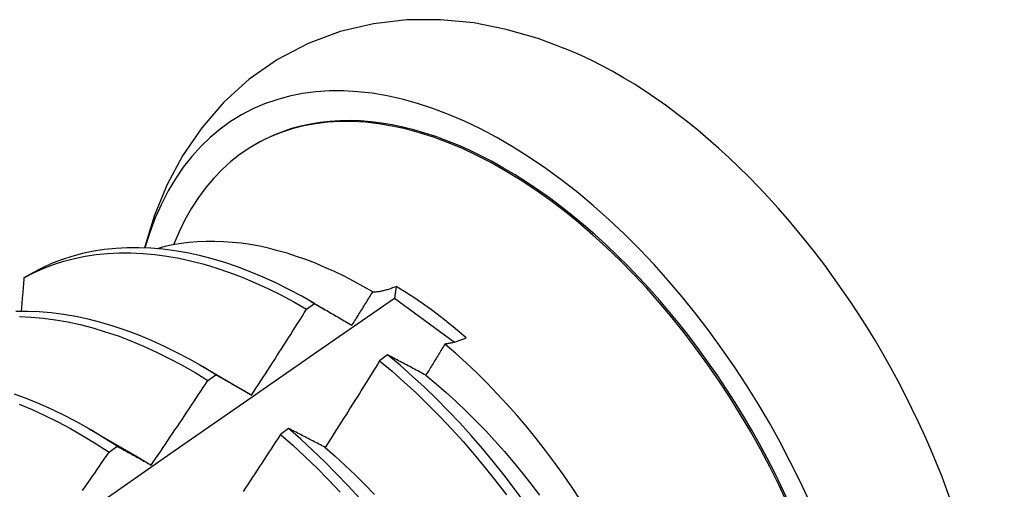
# Model space of a CAD drawing. Header units: inches. Extents: x 20 to 233, y 20 to 138.
# Tile 107 of 109: x 208.251 to 208.56, y 101.479 to 101.626. Entities that reach past the tile are written whole.
import ezdxf

# ---------------------------------------------------------------- set-up
doc = ezdxf.new("R2010")
doc.units = ezdxf.units.IN
doc.header["$MEASUREMENT"] = 0
doc.layers.add('Visible Edges(ANSI)', color=7, linetype='Continuous', lineweight=25)

msp = doc.modelspace()

# ---------------------------------------------------------------- linework, layer by layer
at = {"layer": 'Visible Edges(ANSI)'}
for p, q in [((208.32458, 101.58704), (208.32505, 101.58731)), ((208.25454, 101.5467), (208.25196, 101.54521)), ((208.36884, 101.54253), (208.36837, 101.53881)), ((208.34073, 101.53533), (208.34324, 101.53713)), ((208.34198, 101.53786), (208.34658, 101.5352)), ((208.36837, 101.53881), (208.38719, 101.52499)), ((208.36621, 101.52099), (208.36369, 101.51913)), ((208.30718, 101.51783), (208.32313, 101.5086)), ((208.30972, 101.51297), (208.31223, 101.51478)), ((208.32314, 101.50857), (208.32347, 101.50838)), ((208.27238, 101.49779), (208.28833, 101.48856)), ((208.33507, 101.49789), (208.33255, 101.49602)), ((208.2787, 101.49048), (208.28121, 101.49231))]:
    msp.add_line(p, q, dxfattribs=at)
at = {"layer": 'Visible Edges(ANSI)', "flags": 128}
for points in [[(208.42337, 101.61662), (208.41354, 101.62033), (208.40349, 101.62323), (208.39324, 101.62524), (208.38281, 101.62627), (208.37226, 101.62622), (208.36171, 101.625), (208.3513, 101.62254), (208.3412, 101.61878), (208.33162, 101.61376), (208.32275, 101.60758), (208.31477, 101.60037), (208.30779, 101.59231), (208.3018, 101.58355), (208.29684, 101.57428), (208.29285, 101.56461), (208.28977, 101.55462)], [(208.36151, 101.54077), (208.35851, 101.54251), (208.35551, 101.54415), (208.35251, 101.5457), (208.34951, 101.54715), (208.34651, 101.5485), (208.34352, 101.54976), (208.34054, 101.55091), (208.33758, 101.55195), (208.33464, 101.5529), (208.33171, 101.55373), (208.32881, 101.55447), (208.32593, 101.5551), (208.32307, 101.55562), (208.32024, 101.55604), (208.31743, 101.55635), (208.31466, 101.55656), (208.31191, 101.55666), (208.3092, 101.55665), (208.30652, 101.55653), (208.30389, 101.55631), (208.30129, 101.55598), (208.29875, 101.55555), (208.29625, 101.55501), (208.2938, 101.55436)], [(208.25196, 101.54521), (208.25495, 101.54676), (208.25803, 101.54814), (208.26121, 101.54936), (208.26446, 101.5504), (208.2678, 101.55127), (208.27121, 101.55198), (208.27469, 101.5525), (208.27824, 101.55286), (208.28185, 101.55304), (208.28553, 101.55304), (208.28926, 101.55288), (208.29304, 101.55254), (208.29686, 101.55202), (208.30073, 101.55134), (208.30464, 101.55048), (208.30858, 101.54945), (208.31255, 101.54826), (208.31654, 101.5469), (208.32055, 101.54537), (208.32458, 101.54368), (208.32861, 101.54183), (208.33265, 101.53982), (208.33669, 101.53765), (208.34073, 101.53533)], [(208.34324, 101.53713), (208.3392, 101.53944), (208.33516, 101.54159), (208.33112, 101.54359), (208.32708, 101.54543), (208.32306, 101.54711), (208.31905, 101.54862), (208.31506, 101.54997), (208.31109, 101.55116), (208.30715, 101.55217), (208.30325, 101.55301), (208.29938, 101.55369), (208.29556, 101.55419), (208.29178, 101.55452), (208.28806, 101.55467), (208.28439, 101.55465), (208.28078, 101.55446), (208.27723, 101.55409), (208.27376, 101.55355), (208.27035, 101.55283), (208.26702, 101.55195), (208.26377, 101.55089), (208.26061, 101.54966), (208.25753, 101.54827), (208.25454, 101.5467)], [(208.25196, 101.54521), (208.25192, 101.54477), (208.25188, 101.54433), (208.25185, 101.54389), (208.25181, 101.54345), (208.25177, 101.54301), (208.25173, 101.54257), (208.2517, 101.54213), (208.25166, 101.54169), (208.25162, 101.54125), (208.25158, 101.54081), (208.25155, 101.54037), (208.25151, 101.53993), (208.25147, 101.53949), (208.25143, 101.53905), (208.2514, 101.53861), (208.25136, 101.53817), (208.25132, 101.53773), (208.25128, 101.53729), (208.25124, 101.53684), (208.25121, 101.5364), (208.25117, 101.53596), (208.25113, 101.53552), (208.25109, 101.53508), (208.25105, 101.53464)], [(208.35499, 101.53029), (208.35526, 101.53072), (208.35554, 101.53116), (208.35581, 101.5316), (208.35608, 101.53203), (208.35636, 101.53247), (208.35663, 101.5329), (208.3569, 101.53334), (208.35717, 101.53378), (208.35744, 101.53421), (208.35772, 101.53465), (208.35799, 101.53509), (208.35826, 101.53552), (208.35853, 101.53596), (208.3588, 101.5364), (208.35907, 101.53683), (208.35934, 101.53727), (208.35962, 101.53771), (208.35989, 101.53814), (208.36016, 101.53858), (208.36043, 101.53902), (208.3607, 101.53946), (208.36097, 101.53989), (208.36124, 101.54033), (208.36151, 101.54077)], [(208.36151, 101.54077), (208.36179, 101.54078), (208.36207, 101.5408), (208.36235, 101.54082), (208.36264, 101.54084), (208.36293, 101.54088), (208.36322, 101.54091), (208.36351, 101.54096), (208.36381, 101.54101), (208.36411, 101.54106), (208.36441, 101.54112), (208.36471, 101.54119), (208.36502, 101.54126), (208.36532, 101.54133), (208.36563, 101.54141), (208.36595, 101.5415), (208.36626, 101.54159), (208.36658, 101.54169), (208.36689, 101.54179), (208.36721, 101.5419), (208.36753, 101.54202), (208.36786, 101.54214), (208.36818, 101.54226), (208.36851, 101.54239), (208.36884, 101.54253)], [(208.22997, 101.44231), (208.25305, 101.45854), (208.27612, 101.47471), (208.29919, 101.49083), (208.32225, 101.50688), (208.34531, 101.52288), (208.36837, 101.53881)], [(208.34324, 101.53713), (208.34372, 101.53685), (208.3442, 101.53658), (208.34468, 101.5363), (208.34516, 101.53602), (208.34565, 101.53574), (208.34613, 101.53546), (208.34662, 101.53518), (208.3471, 101.5349), (208.34759, 101.53462), (208.34808, 101.53433), (208.34857, 101.53405), (208.34906, 101.53377), (208.34955, 101.53348), (208.35004, 101.53319), (208.35053, 101.53291), (208.35102, 101.53262), (208.35152, 101.53233), (208.35201, 101.53204), (208.35251, 101.53175), (208.353, 101.53146), (208.3535, 101.53117), (208.35399, 101.53088), (208.35449, 101.53058), (208.35499, 101.53029)], [(208.31223, 101.51478), (208.3082, 101.51723), (208.30416, 101.51953), (208.30012, 101.52168), (208.29608, 101.52367), (208.29204, 101.5255), (208.28802, 101.52716), (208.28401, 101.52867), (208.28002, 101.53001), (208.27606, 101.53118), (208.27212, 101.53219), (208.26822, 101.53302), (208.26436, 101.53368), (208.26054, 101.53417), (208.25676, 101.53449), (208.25304, 101.53463), (208.24937, 101.5346)], [(208.32347, 101.5084), (208.32419, 101.50952), (208.32492, 101.51063), (208.32565, 101.51175), (208.32638, 101.51287), (208.3271, 101.51399), (208.32783, 101.5151), (208.32855, 101.51622), (208.32928, 101.51734), (208.33, 101.51846), (208.33072, 101.51958), (208.33144, 101.5207), (208.33216, 101.52183), (208.33288, 101.52295), (208.3336, 101.52407), (208.33431, 101.52519), (208.33503, 101.52632), (208.33575, 101.52744), (208.33646, 101.52857), (208.33718, 101.52969), (208.33789, 101.53082), (208.3386, 101.53195), (208.33931, 101.53307), (208.34002, 101.5342), (208.34073, 101.53533)], [(208.25051, 101.53301), (208.25424, 101.53285), (208.25801, 101.53252), (208.26184, 101.53202), (208.2657, 101.53134), (208.26961, 101.5305), (208.27354, 101.52948), (208.27751, 101.52829), (208.2815, 101.52694), (208.28551, 101.52542), (208.28954, 101.52374), (208.29357, 101.5219), (208.29761, 101.5199), (208.30166, 101.51774), (208.30569, 101.51543), (208.30972, 101.51297)], [(208.3842, 101.52442), (208.38396, 101.52401), (208.38371, 101.52361), (208.38346, 101.5232), (208.38321, 101.52279), (208.38296, 101.52238), (208.38271, 101.52197), (208.38246, 101.52156), (208.38221, 101.52115), (208.38196, 101.52074), (208.38171, 101.52033), (208.38146, 101.51992), (208.38121, 101.51951), (208.38096, 101.5191), (208.38071, 101.51869), (208.38046, 101.51829), (208.38021, 101.51788), (208.37996, 101.51747), (208.37971, 101.51706), (208.37946, 101.51665), (208.37921, 101.51624), (208.37896, 101.51583), (208.37871, 101.51543), (208.37846, 101.51502), (208.37821, 101.51461)], [(208.3909, 101.52633), (208.39061, 101.5262), (208.39031, 101.52607), (208.39001, 101.52595), (208.38972, 101.52583), (208.38943, 101.52572), (208.38914, 101.52561), (208.38885, 101.52551), (208.38856, 101.52541), (208.38827, 101.52531), (208.38799, 101.52522), (208.38771, 101.52514), (208.38743, 101.52505), (208.38715, 101.52498), (208.38687, 101.5249), (208.3866, 101.52484), (208.38632, 101.52477), (208.38605, 101.52471), (208.38578, 101.52466), (208.38551, 101.52461), (208.38525, 101.52456), (208.38498, 101.52452), (208.38472, 101.52448), (208.38446, 101.52445), (208.3842, 101.52442)], [(208.4268, 101.47539), (208.42416, 101.47938), (208.42144, 101.48332), (208.41864, 101.48719), (208.41579, 101.49099), (208.41287, 101.49471), (208.40989, 101.49836), (208.40686, 101.50193), (208.40376, 101.50542), (208.40062, 101.50882), (208.39743, 101.51213), (208.39418, 101.51535), (208.3909, 101.51847), (208.38757, 101.5215), (208.3842, 101.52442)], [(208.36369, 101.51913), (208.36299, 101.51799), (208.36228, 101.51685), (208.36158, 101.51571), (208.36087, 101.51458), (208.36016, 101.51344), (208.35946, 101.51231), (208.35875, 101.51117), (208.35804, 101.51004), (208.35732, 101.5089), (208.35661, 101.50777), (208.3559, 101.50664), (208.35519, 101.5055), (208.35447, 101.50437), (208.35376, 101.50324), (208.35304, 101.50211), (208.35232, 101.50098), (208.35161, 101.49985), (208.35089, 101.49872), (208.35017, 101.49759), (208.34945, 101.49647), (208.34873, 101.49534), (208.34801, 101.49421), (208.34728, 101.49309), (208.34656, 101.49196)], [(208.36369, 101.51913), (208.36758, 101.51586), (208.37143, 101.51246), (208.37523, 101.50895), (208.37898, 101.50532), (208.38268, 101.50157), (208.38632, 101.49772), (208.3899, 101.49377), (208.39341, 101.48972), (208.39685, 101.48557), (208.40022, 101.48134), (208.40351, 101.47703)], [(208.37821, 101.51461), (208.3777, 101.51488), (208.37719, 101.51516), (208.37668, 101.51543), (208.37617, 101.5157), (208.37567, 101.51597), (208.37516, 101.51624), (208.37466, 101.51651), (208.37415, 101.51678), (208.37365, 101.51705), (208.37315, 101.51732), (208.37265, 101.51758), (208.37215, 101.51785), (208.37165, 101.51811), (208.37115, 101.51838), (208.37065, 101.51864), (208.37015, 101.51891), (208.36966, 101.51917), (208.36916, 101.51943), (208.36867, 101.51969), (208.36818, 101.51995), (208.36768, 101.52021), (208.36719, 101.52047), (208.3667, 101.52073), (208.36621, 101.52099)], [(208.40929, 101.47459), (208.40607, 101.47898), (208.40278, 101.48328), (208.3994, 101.48751), (208.39596, 101.49165), (208.39244, 101.49569), (208.38885, 101.49964), (208.38521, 101.50348), (208.38151, 101.50722), (208.37775, 101.51084), (208.37395, 101.51434), (208.3701, 101.51773), (208.36621, 101.52099)], [(208.29193, 101.48641), (208.29268, 101.48751), (208.29343, 101.48861), (208.29418, 101.48971), (208.29493, 101.49081), (208.29568, 101.49191), (208.29643, 101.49301), (208.29717, 101.49412), (208.29792, 101.49522), (208.29866, 101.49633), (208.2994, 101.49743), (208.30015, 101.49854), (208.30089, 101.49965), (208.30163, 101.50075), (208.30237, 101.50186), (208.30311, 101.50297), (208.30385, 101.50408), (208.30458, 101.50519), (208.30532, 101.5063), (208.30606, 101.50741), (208.30679, 101.50852), (208.30753, 101.50963), (208.30826, 101.51074), (208.30899, 101.51186), (208.30972, 101.51297)], [(208.31223, 101.51478), (208.31269, 101.51453), (208.31315, 101.51427), (208.31361, 101.51401), (208.31407, 101.51375), (208.31453, 101.51349), (208.315, 101.51323), (208.31546, 101.51297), (208.31592, 101.51271), (208.31639, 101.51244), (208.31686, 101.51218), (208.31732, 101.51192), (208.31779, 101.51165), (208.31826, 101.51138), (208.31873, 101.51112), (208.3192, 101.51085), (208.31967, 101.51058), (208.32014, 101.51031), (208.32061, 101.51004), (208.32109, 101.50977), (208.32156, 101.5095), (208.32204, 101.50923), (208.32251, 101.50895), (208.32299, 101.50868), (208.32347, 101.5084)], [(208.37821, 101.51459), (208.38142, 101.51194), (208.38459, 101.50918), (208.38774, 101.50633), (208.39084, 101.50338), (208.3939, 101.50034), (208.39692, 101.49722), (208.39989, 101.49401), (208.40281, 101.49073), (208.40568, 101.48737), (208.40849, 101.48395), (208.41124, 101.48046), (208.41393, 101.47691)], [(208.28121, 101.49231), (208.27719, 101.49489), (208.27316, 101.49733), (208.26912, 101.49962), (208.26508, 101.50176), (208.26104, 101.50374), (208.25701, 101.50556), (208.25298, 101.50722), (208.24897, 101.50872)], [(208.25048, 101.50548), (208.2545, 101.50381), (208.25854, 101.50198), (208.26258, 101.49998), (208.26662, 101.49784), (208.27066, 101.49553), (208.27469, 101.49308), (208.2787, 101.49048)], [(208.34656, 101.49196), (208.34607, 101.49222), (208.34558, 101.49247), (208.3451, 101.49273), (208.34461, 101.49298), (208.34413, 101.49323), (208.34364, 101.49348), (208.34316, 101.49373), (208.34268, 101.49398), (208.3422, 101.49423), (208.34171, 101.49448), (208.34123, 101.49473), (208.34075, 101.49498), (208.34028, 101.49522), (208.3398, 101.49547), (208.33932, 101.49571), (208.33885, 101.49596), (208.33837, 101.4962), (208.3379, 101.49644), (208.33742, 101.49669), (208.33695, 101.49693), (208.33648, 101.49717), (208.33601, 101.49741), (208.33554, 101.49765), (208.33507, 101.49789)], [(208.35743, 101.47589), (208.35384, 101.47983), (208.35019, 101.48367), (208.34649, 101.48739), (208.34273, 101.49101), (208.33892, 101.49451), (208.33507, 101.49789)], [(208.33255, 101.49602), (208.33183, 101.49489), (208.3311, 101.49377), (208.33037, 101.49265), (208.32964, 101.49153), (208.32891, 101.49041), (208.32818, 101.48929), (208.32745, 101.48817), (208.32671, 101.48705), (208.32598, 101.48593), (208.32525, 101.48481), (208.32451, 101.48369), (208.32378, 101.48258), (208.32304, 101.48146), (208.3223, 101.48034), (208.32156, 101.47923), (208.32083, 101.47811)], [(208.33255, 101.49602), (208.3364, 101.49263), (208.3402, 101.48912), (208.34396, 101.4855), (208.34766, 101.48176), (208.3513, 101.47791)], [(208.27037, 101.47844), (208.27113, 101.47953), (208.27189, 101.48062), (208.27265, 101.48171), (208.27341, 101.48281), (208.27417, 101.4839), (208.27493, 101.485), (208.27568, 101.48609), (208.27644, 101.48719), (208.27719, 101.48829), (208.27795, 101.48938), (208.2787, 101.49048)], [(208.28121, 101.49231), (208.28165, 101.49207), (208.28209, 101.49183), (208.28252, 101.49159), (208.28296, 101.49135), (208.28341, 101.49111), (208.28385, 101.49087), (208.28429, 101.49063), (208.28473, 101.49039), (208.28518, 101.49015), (208.28562, 101.4899), (208.28607, 101.48966), (208.28652, 101.48941), (208.28696, 101.48917), (208.28741, 101.48892), (208.28786, 101.48867), (208.28831, 101.48842), (208.28876, 101.48818), (208.28921, 101.48792), (208.28966, 101.48767), (208.29011, 101.48742), (208.29057, 101.48717), (208.29102, 101.48692), (208.29148, 101.48666), (208.29193, 101.48641)], [(208.34654, 101.49193), (208.34972, 101.48917), (208.35286, 101.48631), (208.35597, 101.48337), (208.35904, 101.48033), (208.36206, 101.47721)], [(208.28832, 101.48853), (208.28847, 101.48844), (208.28862, 101.48836), (208.28877, 101.48827), (208.28892, 101.48818), (208.28907, 101.48809), (208.28922, 101.488), (208.28937, 101.48792), (208.28952, 101.48783), (208.28967, 101.48774), (208.28982, 101.48765), (208.28997, 101.48756), (208.29012, 101.48747), (208.29027, 101.48738), (208.29042, 101.48729), (208.29057, 101.4872), (208.29072, 101.48711), (208.29087, 101.48702), (208.29102, 101.48692), (208.29117, 101.48683), (208.29132, 101.48674), (208.29147, 101.48665), (208.29162, 101.48656), (208.29177, 101.48646), (208.29192, 101.48637)]]:
    msp.add_lwpolyline(points, dxfattribs=at)
at = {"layer": 'Visible Edges(ANSI)'}
for centre, major_axis, start_param, end_param in [((208.40266, 101.45254), (0.08271, -0.14363), 5.847071, 9.934273), ((208.43885, 101.47339), (-0.08271, 0.14363), 3.792594, 5.632184), ((208.40266, 101.45254), (0.07761, -0.13476), 0, 3.141593), ((208.40218, 101.45227), (-0.07761, 0.13476), 2.782688, 6.718054), ((208.36684, 101.43192), (0.06824, -0.11849), 2.106565, 2.33742)]:
    msp.add_ellipse(centre, major_axis=major_axis, ratio=0.578093, start_param=start_param, end_param=end_param, dxfattribs=at)

doc.saveas('drawing.dxf')
